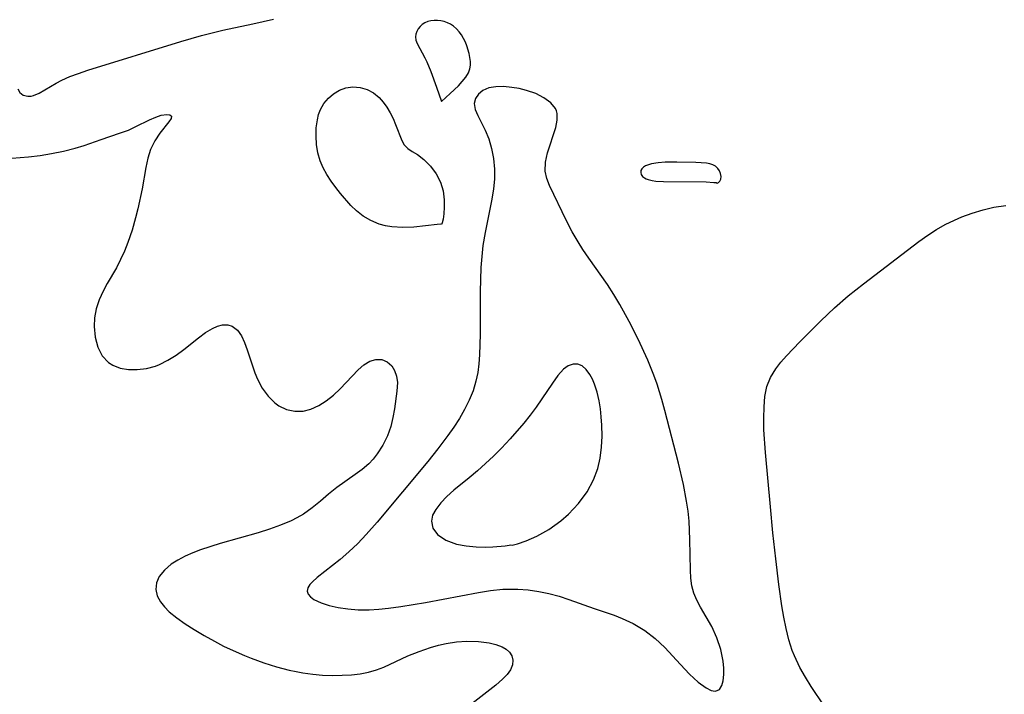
# Model space of a CAD drawing. Header units: metres. Extents: x 1073367 to 1082519, y 1569854 to 1574957.
# Tile 94 of 256: x 1075317 to 1075460, y 1572528 to 1572626. Entities that reach past the tile are written whole.
import ezdxf

# ---------------------------------------------------------------- set-up
doc = ezdxf.new("R2010")
doc.units = ezdxf.units.M
doc.layers.add('CGG_CurvaNivelLidar_v1', color=253, linetype='Continuous', lineweight=30)

msp = doc.modelspace()

# ---------------------------------------------------------------- linework, layer by layer
at = {"layer": 'CGG_CurvaNivelLidar_v1'}
for p, q in [((1075351.1065, 1572625.6721, 68), (1075354.1176, 1572626.3605, 68)), ((1075376.0725, 1572625.8239, 68), (1075375.701, 1572625.5781, 68)), ((1075376.4894, 1572625.9988, 68), (1075376.0725, 1572625.8239, 68)), ((1075376.9421, 1572626.1099, 68), (1075376.4894, 1572625.9988, 68)), ((1075377.4179, 1572626.1638, 68), (1075376.9421, 1572626.1099, 68)), ((1075377.9064, 1572626.1632, 68), (1075377.4179, 1572626.1638, 68)), ((1075378.3979, 1572626.1064, 68), (1075377.9064, 1572626.1632, 68)), ((1075378.8852, 1572625.9901, 68), (1075378.3979, 1572626.1064, 68)), ((1075379.3597, 1572625.8186, 68), (1075378.8852, 1572625.9901, 68)), ((1075379.8139, 1572625.5947, 68), (1075379.3597, 1572625.8186, 68)), ((1075343.6987, 1572623.9795, 68), (1075346.7682, 1572624.7501, 68)), ((1075346.7682, 1572624.7501, 68), (1075351.1065, 1572625.6721, 68)), ((1075374.9055, 1572624.5572, 68), (1075374.7699, 1572624.1638, 68)), ((1075375.1126, 1572624.9311, 68), (1075374.9055, 1572624.5572, 68)), ((1075375.3801, 1572625.2755, 68), (1075375.1126, 1572624.9311, 68)), ((1075375.701, 1572625.5781, 68), (1075375.3801, 1572625.2755, 68)), ((1075380.2391, 1572625.3174, 68), (1075379.8139, 1572625.5947, 68)), ((1075380.6692, 1572624.945, 68), (1075380.2391, 1572625.3174, 68)), ((1075381.0562, 1572624.5174, 68), (1075380.6692, 1572624.945, 68)), ((1075381.4024, 1572624.0468, 68), (1075381.0562, 1572624.5174, 68)), ((1075327.1729, 1572618.9189, 68), (1075340.6612, 1572623.0867, 68)), ((1075340.6612, 1572623.0867, 68), (1075343.6987, 1572623.9795, 68)), ((1075374.7699, 1572624.1638, 68), (1075374.7227, 1572623.759, 68)), ((1075374.7227, 1572623.759, 68), (1075374.796, 1572623.275, 68)), ((1075374.796, 1572623.275, 68), (1075374.978, 1572622.7843, 68)), ((1075381.7065, 1572623.5416, 68), (1075381.4024, 1572624.0468, 68)), ((1075381.964, 1572623.013, 68), (1075381.7065, 1572623.5416, 68)), ((1075382.1828, 1572622.4646, 68), (1075381.964, 1572623.013, 68)), ((1075374.978, 1572622.7843, 68), (1075376.0965, 1572620.7194, 68)), ((1075382.5161, 1572621.3379, 68), (1075382.1828, 1572622.4646, 68)), ((1075376.0965, 1572620.7194, 68), (1075376.3641, 1572620.1527, 68)), ((1075376.3641, 1572620.1527, 68), (1075376.945, 1572618.7589, 68)), ((1075382.6274, 1572620.7717, 68), (1075382.5161, 1572621.3379, 68)), ((1075382.6928, 1572620.2112, 68), (1075382.6274, 1572620.7717, 68)), ((1075382.699, 1572619.6625, 68), (1075382.6928, 1572620.2112, 68)), ((1075325.8324, 1572618.4704, 68), (1075327.1729, 1572618.9189, 68)), ((1075376.945, 1572618.7589, 68), (1075377.7908, 1572616.4924, 68)), ((1075382.3984, 1572618.549, 68), (1075382.626, 1572619.1327, 68)), ((1075382.626, 1572619.1327, 68), (1075382.699, 1572619.6625, 68)), ((1075322.6096, 1572617.0678, 68), (1075323.4127, 1572617.5052, 68)), ((1075323.4127, 1572617.5052, 68), (1075324.5775, 1572618.0087, 68)), ((1075324.5775, 1572618.0087, 68), (1075325.8324, 1572618.4704, 68)), ((1075380.9435, 1572616.6687, 68), (1075381.512, 1572617.2941, 68)), ((1075381.512, 1572617.2941, 68), (1075382.012, 1572617.9284, 68)), ((1075382.012, 1572617.9284, 68), (1075382.3984, 1572618.549, 68)), ((1075317.0375, 1572616.2282, 68), (1075317.3039, 1572615.7045, 68)), ((1075317.3039, 1572615.7045, 68), (1075317.8041, 1572615.3008, 68)), ((1075320.1221, 1572615.5962, 68), (1075320.9705, 1572616.0624, 68)), ((1075320.9705, 1572616.0624, 68), (1075322.6096, 1572617.0678, 68)), ((1075362.8468, 1572615.5157, 67.5), (1075363.6917, 1572616.0317, 67.5)), ((1075363.6917, 1572616.0317, 67.5), (1075364.6014, 1572616.3779, 67.5)), ((1075364.6014, 1572616.3779, 67.5), (1075365.6344, 1572616.5263, 67.5)), ((1075365.6344, 1572616.5263, 67.5), (1075366.6794, 1572616.4476, 67.5)), ((1075366.6794, 1572616.4476, 67.5), (1075367.6915, 1572616.146, 67.5)), ((1075367.6915, 1572616.146, 67.5), (1075368.6067, 1572615.6371, 67.5)), ((1075377.7908, 1572616.4924, 68), (1075378.5, 1572614.4064, 68)), ((1075379.7753, 1572615.5366, 68), (1075380.9435, 1572616.6687, 68)), ((1075384.5148, 1572615.9866, 68), (1075383.8637, 1572615.4561, 68)), ((1075385.3451, 1572616.3593, 68), (1075384.5148, 1572615.9866, 68)), ((1075386.3629, 1572616.5429, 68), (1075385.3451, 1572616.3593, 68)), ((1075387.4941, 1572616.554, 68), (1075386.3629, 1572616.5429, 68)), ((1075388.6943, 1572616.4381, 68), (1075387.4941, 1572616.554, 68)), ((1075389.7657, 1572616.2574, 68), (1075388.6943, 1572616.4381, 68)), ((1075390.8273, 1572615.9994, 68), (1075389.7657, 1572616.2574, 68)), ((1075392.1616, 1572615.5292, 68), (1075390.8273, 1572615.9994, 68)), ((1075317.8041, 1572615.3008, 68), (1075318.4608, 1572615.1455, 68)), ((1075318.4608, 1572615.1455, 68), (1075318.9864, 1572615.1865, 68)), ((1075318.9864, 1572615.1865, 68), (1075319.3166, 1572615.2684, 68)), ((1075319.3166, 1572615.2684, 68), (1075320.1221, 1572615.5962, 68)), ((1075361.4376, 1572614.0879, 67.5), (1075362.0867, 1572614.8608, 67.5)), ((1075362.0867, 1572614.8608, 67.5), (1075362.8468, 1572615.5157, 67.5)), ((1075368.6067, 1572615.6371, 67.5), (1075369.4332, 1572614.9494, 67.5)), ((1075369.4332, 1572614.9494, 67.5), (1075370.0238, 1572614.2915, 67.5)), ((1075370.0238, 1572614.2915, 67.5), (1075370.5493, 1572613.5637, 67.5)), ((1075378.5, 1572614.4064, 68), (1075379.7753, 1572615.5366, 68)), ((1075383.4274, 1572614.8129, 68), (1075383.2516, 1572614.0953, 68)), ((1075383.8637, 1572615.4561, 68), (1075383.4274, 1572614.8129, 68)), ((1075393.3581, 1572614.9259, 68), (1075392.1616, 1572615.5292, 68)), ((1075394.3416, 1572614.2017, 68), (1075393.3581, 1572614.9259, 68)), ((1075360.6706, 1572612.4873, 67.5), (1075360.9337, 1572613.2083, 67.5)), ((1075360.9337, 1572613.2083, 67.5), (1075361.4376, 1572614.0879, 67.5)), ((1075370.5493, 1572613.5637, 67.5), (1075371.035, 1572612.7473, 67.5)), ((1075383.2516, 1572614.0953, 68), (1075383.3897, 1572613.2513, 68)), ((1075383.3897, 1572613.2513, 68), (1075383.78, 1572612.3421, 68)), ((1075395.0225, 1572613.3574, 68), (1075394.3416, 1572614.2017, 68)), ((1075395.1623, 1572613.0521, 68), (1075395.0225, 1572613.3574, 68)), ((1075395.2689, 1572612.6597, 68), (1075395.1623, 1572613.0521, 68)), ((1075334.1692, 1572610.7412, 67.5), (1075336.1557, 1572611.7424, 67.5)), ((1075336.1557, 1572611.7424, 67.5), (1075337.0467, 1572612.141, 67.5)), ((1075337.0467, 1572612.141, 67.5), (1075337.8079, 1572612.3914, 67.5)), ((1075338.9395, 1572611.4278, 67.5), (1075337.6255, 1572609.7835, 67.5)), ((1075337.8079, 1572612.3914, 67.5), (1075338.6429, 1572612.52, 67.5)), ((1075338.6429, 1572612.52, 67.5), (1075339.0793, 1572612.4667, 67.5)), ((1075339.2541, 1572611.9255, 67.5), (1075338.9395, 1572611.4278, 67.5)), ((1075339.0793, 1572612.4667, 67.5), (1075339.3032, 1572612.2868, 67.5)), ((1075339.3032, 1572612.2868, 67.5), (1075339.2541, 1572611.9255, 67.5)), ((1075360.3333, 1572610.5708, 67.5), (1075360.4882, 1572611.7206, 67.5)), ((1075360.4882, 1572611.7206, 67.5), (1075360.6706, 1572612.4873, 67.5)), ((1075371.035, 1572612.7473, 67.5), (1075371.4597, 1572611.9031, 67.5)), ((1075371.4597, 1572611.9031, 67.5), (1075371.8301, 1572611.0551, 67.5)), ((1075383.78, 1572612.3421, 68), (1075384.8547, 1572610.2343, 68)), ((1075395.0689, 1572610.6119, 68), (1075395.2852, 1572611.6811, 68)), ((1075395.2852, 1572611.6811, 68), (1075395.2689, 1572612.6597, 68)), ((1075331.7992, 1572609.7751, 67.5), (1075333.0739, 1572610.2473, 67.5)), ((1075333.0739, 1572610.2473, 67.5), (1075334.1692, 1572610.7412, 67.5)), ((1075360.2888, 1572609.3776, 67.5), (1075360.3333, 1572610.5708, 67.5)), ((1075371.8301, 1572611.0551, 67.5), (1075372.7261, 1572608.7288, 67.5)), ((1075384.8547, 1572610.2343, 68), (1075385.3469, 1572608.9621, 68)), ((1075393.8693, 1572606.9578, 68), (1075395.0689, 1572610.6119, 68)), ((1075326.6301, 1572608.007, 67.5), (1075329.1046, 1572608.893, 67.5)), ((1075329.1046, 1572608.893, 67.5), (1075331.7992, 1572609.7751, 67.5)), ((1075336.9044, 1572608.6985, 67.5), (1075336.2903, 1572607.4455, 67.5)), ((1075337.6255, 1572609.7835, 67.5), (1075336.9044, 1572608.6985, 67.5)), ((1075360.3551, 1572608.1667, 67.5), (1075360.2888, 1572609.3776, 67.5)), ((1075372.7261, 1572608.7288, 67.5), (1075373.091, 1572608.1123, 67.5)), ((1075385.3469, 1572608.9621, 68), (1075385.743, 1572607.5743, 68)), ((1075321.9171, 1572606.8497, 67.5), (1075323.6616, 1572607.1827, 67.5)), ((1075323.6616, 1572607.1827, 67.5), (1075325.3538, 1572607.5994, 67.5)), ((1075325.3538, 1572607.5994, 67.5), (1075326.6301, 1572608.007, 67.5)), ((1075336.2903, 1572607.4455, 67.5), (1075335.8962, 1572606.1808, 67.5)), ((1075360.5433, 1572606.9615, 67.5), (1075360.3551, 1572608.1667, 67.5)), ((1075373.091, 1572608.1123, 67.5), (1075373.6188, 1572607.5764, 67.5)), ((1075373.6188, 1572607.5764, 67.5), (1075374.2641, 1572607.1247, 67.5)), ((1075385.743, 1572607.5743, 68), (1075386.0277, 1572606.1049, 68)), ((1075316.1783, 1572606.1722, 67.5), (1075318.5595, 1572606.3592, 67.5)), ((1075318.5595, 1572606.3592, 67.5), (1075320.2488, 1572606.5784, 67.5)), ((1075320.2488, 1572606.5784, 67.5), (1075321.9171, 1572606.8497, 67.5)), ((1075335.8962, 1572606.1808, 67.5), (1075335.6048, 1572604.806, 67.5)), ((1075360.8757, 1572605.7857, 67.5), (1075360.5433, 1572606.9615, 67.5)), ((1075361.3137, 1572604.7714, 67.5), (1075360.8757, 1572605.7857, 67.5)), ((1075374.2641, 1572607.1247, 67.5), (1075374.9907, 1572606.6809, 67.5)), ((1075374.9907, 1572606.6809, 67.5), (1075375.933, 1572605.9671, 67.5)), ((1075375.933, 1572605.9671, 67.5), (1075376.882, 1572605.0233, 67.5)), ((1075386.0277, 1572606.1049, 68), (1075386.1799, 1572604.5817, 68)), ((1075393.579, 1572605.6062, 68), (1075393.8693, 1572606.9578, 68)), ((1075335.6048, 1572604.806, 67.5), (1075335.05, 1572601.733, 67.5)), ((1075361.8598, 1572603.7906, 67.5), (1075361.3137, 1572604.7714, 67.5)), ((1075376.882, 1572605.0233, 67.5), (1075377.7316, 1572603.8822, 67.5)), ((1075386.1799, 1572604.5817, 68), (1075386.1971, 1572603.7903, 68)), ((1075393.5454, 1572604.2703, 68), (1075393.579, 1572605.6062, 68)), ((1075407.4162, 1572604.3714, 68), (1075407.3976, 1572604.079, 68)), ((1075407.541, 1572604.642, 68), (1075407.4162, 1572604.3714, 68)), ((1075407.7808, 1572604.8746, 68), (1075407.541, 1572604.642, 68)), ((1075408.1118, 1572605.0644, 68), (1075407.7808, 1572604.8746, 68)), ((1075408.5102, 1572605.2169, 68), (1075408.1118, 1572605.0644, 68)), ((1075408.9457, 1572605.333, 68), (1075408.5102, 1572605.2169, 68)), ((1075409.9091, 1572605.4905, 68), (1075408.9457, 1572605.333, 68)), ((1075410.9634, 1572605.5713, 68), (1075409.9091, 1572605.4905, 68)), ((1075412.6308, 1572605.5975, 68), (1075410.9634, 1572605.5713, 68)), ((1075415.4111, 1572605.5372, 68), (1075412.6308, 1572605.5975, 68)), ((1075416.9491, 1572605.4425, 68), (1075415.4111, 1572605.5372, 68)), ((1075417.4049, 1572605.3636, 68), (1075416.9491, 1572605.4425, 68)), ((1075417.8408, 1572605.2188, 68), (1075417.4049, 1572605.3636, 68)), ((1075418.2327, 1572605.0001, 68), (1075417.8408, 1572605.2188, 68)), ((1075418.5711, 1572604.6933, 68), (1075418.2327, 1572605.0001, 68)), ((1075418.8261, 1572604.3298, 68), (1075418.5711, 1572604.6933, 68)), ((1075418.9885, 1572603.94, 68), (1075418.8261, 1572604.3298, 68)), ((1075362.4752, 1572602.8495, 67.5), (1075361.8598, 1572603.7906, 67.5)), ((1075363.1475, 1572601.9305, 67.5), (1075362.4752, 1572602.8495, 67.5)), ((1075377.7316, 1572603.8822, 67.5), (1075378.3484, 1572602.6717, 67.5)), ((1075386.1756, 1572603.1411, 68), (1075386.0308, 1572601.6995, 68)), ((1075386.1971, 1572603.7903, 68), (1075386.1756, 1572603.1411, 68)), ((1075393.7607, 1572603.2412, 68), (1075393.5454, 1572604.2703, 68)), ((1075394.1472, 1572602.2136, 68), (1075393.7607, 1572603.2412, 68)), ((1075407.3976, 1572604.079, 68), (1075407.4824, 1572603.7904, 68)), ((1075407.4824, 1572603.7904, 68), (1075407.673, 1572603.5265, 68)), ((1075407.673, 1572603.5265, 68), (1075407.9541, 1572603.3072, 68)), ((1075407.9541, 1572603.3072, 68), (1075408.1941, 1572603.1875, 68)), ((1075408.1941, 1572603.1875, 68), (1075408.4643, 1572603.0892, 68)), ((1075408.4643, 1572603.0892, 68), (1075409.0818, 1572602.9357, 68)), ((1075409.0818, 1572602.9357, 68), (1075409.6031, 1572602.8566, 68)), ((1075409.6031, 1572602.8566, 68), (1075410.7196, 1572602.7714, 68)), ((1075418.8558, 1572602.8413, 68), (1075419.0007, 1572603.1417, 68)), ((1075419.0527, 1572603.5196, 68), (1075418.9885, 1572603.94, 68)), ((1075419.0007, 1572603.1417, 68), (1075419.0527, 1572603.5196, 68)), ((1075335.05, 1572601.733, 67.5), (1075334.4315, 1572598.8024, 67.5)), ((1075363.8616, 1572601.0332, 67.5), (1075363.1475, 1572601.9305, 67.5)), ((1075378.3484, 1572602.6717, 67.5), (1075378.7235, 1572601.4279, 67.5)), ((1075378.7235, 1572601.4279, 67.5), (1075378.8893, 1572600.1452, 67.5)), ((1075386.0308, 1572601.6995, 68), (1075385.7884, 1572600.2396, 68)), ((1075396.6442, 1572597.0648, 68), (1075394.1472, 1572602.2136, 68)), ((1075410.7196, 1572602.7714, 68), (1075416.9049, 1572602.7137, 68)), ((1075416.9049, 1572602.7137, 68), (1075418.0202, 1572602.6563, 68)), ((1075418.0202, 1572602.6563, 68), (1075418.3565, 1572602.6161, 68)), ((1075418.3565, 1572602.6161, 68), (1075418.5, 1572602.5643, 68)), ((1075418.5, 1572602.5643, 68), (1075418.5774, 1572602.5747, 68)), ((1075418.5774, 1572602.5747, 68), (1075418.6775, 1572602.6399, 68)), ((1075418.6775, 1572602.6399, 68), (1075418.8558, 1572602.8413, 68)), ((1075365.3647, 1572599.3222, 67.5), (1075363.8616, 1572601.0332, 67.5)), ((1075378.8893, 1572600.1452, 67.5), (1075378.9024, 1572599.0473, 67.5)), ((1075385.7884, 1572600.2396, 68), (1075384.8107, 1572595.3894, 68)), ((1075334.4315, 1572598.8024, 67.5), (1075334.1176, 1572597.5274, 67.5)), ((1075366.1663, 1572598.5232, 67.5), (1075365.3647, 1572599.3222, 67.5)), ((1075378.9024, 1572599.0473, 67.5), (1075378.8318, 1572598.0758, 67.5)), ((1075455.502, 1572598.2129, 67.5), (1075457.0622, 1572598.6817, 67.5)), ((1075457.0622, 1572598.6817, 67.5), (1075458.6516, 1572599.0495, 67.5)), ((1075458.6516, 1572599.0495, 67.5), (1075460.3621, 1572599.3263, 67.5)), ((1075334.1176, 1572597.5274, 67.5), (1075333.6036, 1572595.7256, 67.5)), ((1075367.124, 1572597.773, 67.5), (1075366.1663, 1572598.5232, 67.5)), ((1075368.2345, 1572597.1174, 67.5), (1075367.124, 1572597.773, 67.5)), ((1075378.7172, 1572597.2961, 67.5), (1075378.5963, 1572596.7731, 67.5)), ((1075378.8318, 1572598.0758, 67.5), (1075378.7172, 1572597.2961, 67.5)), ((1075451.5881, 1572596.539, 67.5), (1075452.9259, 1572597.1949, 67.5)), ((1075452.9259, 1572597.1949, 67.5), (1075453.9757, 1572597.6483, 67.5)), ((1075453.9757, 1572597.6483, 67.5), (1075455.502, 1572598.2129, 67.5)), ((1075333.6036, 1572595.7256, 67.5), (1075333.0008, 1572593.9568, 67.5)), ((1075369.4734, 1572596.6057, 67.5), (1075368.2345, 1572597.1174, 67.5)), ((1075370.3587, 1572596.3641, 67.5), (1075369.4734, 1572596.6057, 67.5)), ((1075371.2726, 1572596.2051, 67.5), (1075370.3587, 1572596.3641, 67.5)), ((1075372.8967, 1572596.1058, 67.5), (1075371.2726, 1572596.2051, 67.5)), ((1075374.4681, 1572596.167, 67.5), (1075372.8967, 1572596.1058, 67.5)), ((1075377.8581, 1572596.5472, 67.5), (1075374.4681, 1572596.167, 67.5)), ((1075378.3432, 1572596.5904, 67.5), (1075377.8581, 1572596.5472, 67.5)), ((1075378.5, 1572596.5701, 67.5), (1075378.3432, 1572596.5904, 67.5)), ((1075378.5963, 1572596.7731, 67.5), (1075378.5, 1572596.5701, 67.5)), ((1075397.4481, 1572595.5001, 68), (1075396.6442, 1572597.0648, 68)), ((1075449.0372, 1572595.0122, 67.5), (1075450.2897, 1572595.812, 67.5)), ((1075450.2897, 1572595.812, 67.5), (1075451.5881, 1572596.539, 67.5)), ((1075384.8107, 1572595.3894, 68), (1075384.5123, 1572593.4856, 68)), ((1075398.3056, 1572594.0113, 68), (1075397.4481, 1572595.5001, 68)), ((1075447.7352, 1572594.071, 67.5), (1075449.0372, 1572595.0122, 67.5)), ((1075333.0008, 1572593.9568, 67.5), (1075332.4939, 1572592.6869, 67.5)), ((1075384.5123, 1572593.4856, 68), (1075384.3346, 1572591.8924, 68)), ((1075398.991, 1572592.9387, 68), (1075398.3056, 1572594.0113, 68)), ((1075399.8604, 1572591.6727, 68), (1075398.991, 1572592.9387, 68)), ((1075439.7162, 1572587.9613, 67.5), (1075447.7352, 1572594.071, 67.5)), ((1075331.9356, 1572591.4559, 67.5), (1075331.3279, 1572590.2728, 67.5)), ((1075332.4939, 1572592.6869, 67.5), (1075331.9356, 1572591.4559, 67.5)), ((1075384.3346, 1572591.8924, 68), (1075384.2128, 1572590.286, 68)), ((1075402.5579, 1572587.8423, 68), (1075399.8604, 1572591.6727, 68)), ((1075331.3279, 1572590.2728, 67.5), (1075330.0082, 1572588.0014, 67.5)), ((1075384.2128, 1572590.286, 68), (1075384.0872, 1572586.7903, 68)), ((1075330.0082, 1572588.0014, 67.5), (1075329.3953, 1572586.8766, 67.5)), ((1075403.4779, 1572586.41, 68), (1075402.5579, 1572587.8423, 68)), ((1075437.4836, 1572586.1953, 67.5), (1075439.7162, 1572587.9613, 67.5)), ((1075329.3953, 1572586.8766, 67.5), (1075328.8275, 1572585.6003, 67.5)), ((1075384.0872, 1572586.7903, 68), (1075384.0895, 1572580.632, 68)), ((1075404.3564, 1572584.9446, 68), (1075403.4779, 1572586.41, 68)), ((1075435.5135, 1572584.4697, 67.5), (1075437.4836, 1572586.1953, 67.5)), ((1075328.4099, 1572584.2947, 67.5), (1075328.1721, 1572582.9811, 67.5)), ((1075328.8275, 1572585.6003, 67.5), (1075328.4099, 1572584.2947, 67.5)), ((1075405.7373, 1572582.4485, 68), (1075404.3564, 1572584.9446, 68)), ((1075433.5096, 1572582.5556, 67.5), (1075435.5135, 1572584.4697, 67.5)), ((1075328.1721, 1572582.9811, 67.5), (1075328.1145, 1572581.7316, 67.5)), ((1075328.1145, 1572581.7316, 67.5), (1075328.2672, 1572580.1818, 67.5)), ((1075344.269, 1572580.8547, 67.5), (1075345.2689, 1572581.4682, 67.5)), ((1075345.2689, 1572581.4682, 67.5), (1075345.9978, 1572581.789, 67.5)), ((1075345.9978, 1572581.789, 67.5), (1075346.7071, 1572581.9699, 67.5)), ((1075346.7071, 1572581.9699, 67.5), (1075347.496, 1572581.9759, 67.5)), ((1075347.496, 1572581.9759, 67.5), (1075348.1249, 1572581.7877, 67.5)), ((1075348.1249, 1572581.7877, 67.5), (1075348.882, 1572581.2283, 67.5)), ((1075407.009, 1572579.922, 68), (1075405.7373, 1572582.4485, 68)), ((1075430.4607, 1572579.5092, 67.5), (1075433.5096, 1572582.5556, 67.5)), ((1075328.2672, 1572580.1818, 67.5), (1075328.6585, 1572578.7473, 67.5)), ((1075341.1065, 1572578.4106, 67.5), (1075343.2461, 1572580.0962, 67.5)), ((1075343.2461, 1572580.0962, 67.5), (1075344.269, 1572580.8547, 67.5)), ((1075348.882, 1572581.2283, 67.5), (1075349.4637, 1572580.3713, 67.5)), ((1075349.4637, 1572580.3713, 67.5), (1075349.9021, 1572579.4251, 67.5)), ((1075384.0895, 1572580.632, 68), (1075384.0252, 1572577.6419, 68)), ((1075328.6585, 1572578.7473, 67.5), (1075329.2892, 1572577.4983, 67.5)), ((1075349.9021, 1572579.4251, 67.5), (1075350.3087, 1572578.3504, 67.5)), ((1075408.408, 1572576.857, 68), (1075407.009, 1572579.922, 68)), ((1075428.5313, 1572577.4898, 67.5), (1075430.4607, 1572579.5092, 67.5)), ((1075329.2892, 1572577.4983, 67.5), (1075330.1812, 1572576.5216, 67.5)), ((1075338.8114, 1572576.8494, 67.5), (1075339.9804, 1572577.5918, 67.5)), ((1075339.9804, 1572577.5918, 67.5), (1075341.1065, 1572578.4106, 67.5)), ((1075350.3087, 1572578.3504, 67.5), (1075351.435, 1572575.0318, 67.5)), ((1075384.0252, 1572577.6419, 68), (1075383.9261, 1572576.3478, 68)), ((1075427.7141, 1572576.5578, 67.5), (1075428.5313, 1572577.4898, 67.5)), ((1075330.1812, 1572576.5216, 67.5), (1075330.7946, 1572576.1317, 67.5)), ((1075330.7946, 1572576.1317, 67.5), (1075331.8762, 1572575.7204, 67.5)), ((1075331.8762, 1572575.7204, 67.5), (1075333.0817, 1572575.5104, 67.5)), ((1075335.683, 1572575.6487, 67.5), (1075336.999, 1572576.0024, 67.5)), ((1075336.999, 1572576.0024, 67.5), (1075337.597, 1572576.2353, 67.5)), ((1075337.597, 1572576.2353, 67.5), (1075338.8114, 1572576.8494, 67.5)), ((1075366.3997, 1572575.4662, 67.5), (1075367.2464, 1572576.1836, 67.5)), ((1075367.2464, 1572576.1836, 67.5), (1075368.1113, 1572576.7084, 67.5)), ((1075368.1113, 1572576.7084, 67.5), (1075368.9741, 1572576.9813, 67.5)), ((1075368.9741, 1572576.9813, 67.5), (1075369.834, 1572576.9478, 67.5)), ((1075369.834, 1572576.9478, 67.5), (1075370.6187, 1572576.6246, 67.5)), ((1075370.6187, 1572576.6246, 67.5), (1075371.2728, 1572576.0507, 67.5)), ((1075371.2728, 1572576.0507, 67.5), (1075371.7012, 1572575.3607, 67.5)), ((1075383.9261, 1572576.3478, 68), (1075383.7572, 1572575.0729, 68)), ((1075396.8835, 1572576.0264, 68.5), (1075396.211, 1572575.5518, 68.5)), ((1075397.5742, 1572576.2838, 68.5), (1075396.8835, 1572576.0264, 68.5)), ((1075398.2513, 1572576.2918, 68.5), (1075397.5742, 1572576.2838, 68.5)), ((1075398.8967, 1572576.0184, 68.5), (1075398.2513, 1572576.2918, 68.5)), ((1075399.4901, 1572575.5003, 68.5), (1075398.8967, 1572576.0184, 68.5)), ((1075409.2945, 1572574.6896, 68), (1075408.408, 1572576.857, 68)), ((1075426.98, 1572575.6035, 67.5), (1075427.7141, 1572576.5578, 67.5)), ((1075333.0817, 1572575.5104, 67.5), (1075334.3645, 1572575.4874, 67.5)), ((1075334.3645, 1572575.4874, 67.5), (1075335.683, 1572575.6487, 67.5)), ((1075351.435, 1572575.0318, 67.5), (1075351.8166, 1572574.0868, 67.5)), ((1075363.8073, 1572572.7163, 67.5), (1075366.3997, 1572575.4662, 67.5)), ((1075371.7012, 1572575.3607, 67.5), (1075371.9793, 1572574.5416, 67.5)), ((1075371.9793, 1572574.5416, 67.5), (1075372.1018, 1572573.6345, 67.5)), ((1075383.7572, 1572575.0729, 68), (1075383.4991, 1572573.8219, 68)), ((1075395.3948, 1572574.6603, 68.5), (1075394.6003, 1572573.5471, 68.5)), ((1075396.211, 1572575.5518, 68.5), (1075395.3948, 1572574.6603, 68.5)), ((1075400.0247, 1572574.7844, 68.5), (1075399.4901, 1572575.5003, 68.5)), ((1075400.3881, 1572574.127, 68.5), (1075400.0247, 1572574.7844, 68.5)), ((1075409.7636, 1572573.3793, 68), (1075409.2945, 1572574.6896, 68)), ((1075425.695, 1572573.0192, 67.5), (1075426.2263, 1572574.3489, 67.5)), ((1075426.2263, 1572574.3489, 67.5), (1075426.98, 1572575.6035, 67.5)), ((1075351.8166, 1572574.0868, 67.5), (1075352.4998, 1572572.7829, 67.5)), ((1075372.1018, 1572573.6345, 67.5), (1075372.0389, 1572572.3613, 67.5)), ((1075383.4991, 1572573.8219, 68), (1075383.0703, 1572572.4109, 68)), ((1075394.6003, 1572573.5471, 68.5), (1075393.0698, 1572571.2398, 68.5)), ((1075400.7069, 1572573.3899, 68.5), (1075400.3881, 1572574.127, 68.5)), ((1075401.0804, 1572572.2199, 68.5), (1075400.7069, 1572573.3899, 68.5)), ((1075410.4607, 1572571.1528, 68), (1075409.7636, 1572573.3793, 68)), ((1075425.4046, 1572571.5827, 67.5), (1075425.695, 1572573.0192, 67.5)), ((1075352.4998, 1572572.7829, 67.5), (1075353.3288, 1572571.6182, 67.5)), ((1075353.3288, 1572571.6182, 67.5), (1075354.2949, 1572570.653, 67.5)), ((1075361.7714, 1572570.9732, 67.5), (1075362.8192, 1572571.8012, 67.5)), ((1075362.8192, 1572571.8012, 67.5), (1075363.8073, 1572572.7163, 67.5)), ((1075372.0389, 1572572.3613, 67.5), (1075371.6565, 1572569.7831, 67.5)), ((1075383.0703, 1572572.4109, 68), (1075382.5156, 1572571.0367, 68)), ((1075401.3672, 1572570.9457, 68.5), (1075401.0804, 1572572.2199, 68.5)), ((1075425.2847, 1572570.0701, 67.5), (1075425.4046, 1572571.5827, 67.5)), ((1075354.2949, 1572570.653, 67.5), (1075354.912, 1572570.2179, 67.5)), ((1075354.912, 1572570.2179, 67.5), (1075356.0122, 1572569.7116, 67.5)), ((1075359.5575, 1572569.7736, 67.5), (1075360.6827, 1572570.2866, 67.5)), ((1075360.6827, 1572570.2866, 67.5), (1075361.7714, 1572570.9732, 67.5)), ((1075382.5156, 1572571.0367, 68), (1075381.8527, 1572569.6981, 68)), ((1075392.2225, 1572570.0279, 68.5), (1075391.3475, 1572568.8744, 68.5)), ((1075393.0698, 1572571.2398, 68.5), (1075392.2225, 1572570.0279, 68.5)), ((1075401.5497, 1572569.8133, 68.5), (1075401.3672, 1572570.9457, 68.5)), ((1075410.9031, 1572569.5392, 68), (1075410.4607, 1572571.1528, 68)), ((1075425.2475, 1572568.4354, 67.5), (1075425.2847, 1572570.0701, 67.5)), ((1075356.0122, 1572569.7116, 67.5), (1075357.1937, 1572569.4581, 67.5)), ((1075357.1937, 1572569.4581, 67.5), (1075358.4125, 1572569.4816, 67.5)), ((1075358.4125, 1572569.4816, 67.5), (1075359.5575, 1572569.7736, 67.5)), ((1075371.6565, 1572569.7831, 67.5), (1075371.4352, 1572568.5287, 67.5)), ((1075381.8527, 1572569.6981, 68), (1075381.107, 1572568.4115, 68)), ((1075391.3475, 1572568.8744, 68.5), (1075390.4186, 1572567.7298, 68.5)), ((1075401.6815, 1572568.6414, 68.5), (1075401.5497, 1572569.8133, 68.5)), ((1075401.7624, 1572567.4417, 68.5), (1075401.6815, 1572568.6414, 68.5)), ((1075412.8999, 1572561.8964, 68), (1075410.9031, 1572569.5392, 68)), ((1075371.1328, 1572567.2597, 67.5), (1075370.6535, 1572565.8681, 67.5)), ((1075371.4352, 1572568.5287, 67.5), (1075371.1328, 1572567.2597, 67.5)), ((1075380.2895, 1572567.1523, 68), (1075379.4175, 1572565.9137, 68)), ((1075381.107, 1572568.4115, 68), (1075380.2895, 1572567.1523, 68)), ((1075390.4186, 1572567.7298, 68.5), (1075388.4539, 1572565.4714, 68.5)), ((1075401.7859, 1572565.8372, 68.5), (1075401.7624, 1572567.4417, 68.5)), ((1075425.2825, 1572566.7415, 67.5), (1075425.2475, 1572568.4354, 67.5)), ((1075370.6535, 1572565.8681, 67.5), (1075370.0083, 1572564.5312, 67.5)), ((1075379.4175, 1572565.9137, 68), (1075377.9537, 1572563.9732, 68)), ((1075401.7024, 1572564.2225, 68.5), (1075401.7859, 1572565.8372, 68.5)), ((1075425.5156, 1572563.4736, 67.5), (1075425.2825, 1572566.7415, 67.5)), ((1075370.0083, 1572564.5312, 67.5), (1075369.1651, 1572563.248, 67.5)), ((1075388.4539, 1572565.4714, 68.5), (1075387.1842, 1572564.0965, 68.5)), ((1075369.1651, 1572563.248, 67.5), (1075368.5739, 1572562.5218, 67.5)), ((1075377.9537, 1572563.9732, 68), (1075376.5084, 1572562.1557, 68)), ((1075386.0544, 1572562.952, 68.5), (1075384.8959, 1572561.8482, 68.5)), ((1075387.1842, 1572564.0965, 68.5), (1075386.0544, 1572562.952, 68.5)), ((1075401.501, 1572562.6657, 68.5), (1075401.7024, 1572564.2225, 68.5)), ((1075426.2073, 1572555.5819, 67.5), (1075425.5156, 1572563.4736, 67.5)), ((1075367.9307, 1572561.8446, 67.5), (1075366.9876, 1572561.0107, 67.5)), ((1075368.5739, 1572562.5218, 67.5), (1075367.9307, 1572561.8446, 67.5)), ((1075376.5084, 1572562.1557, 68), (1075369.1614, 1572553.3613, 68)), ((1075384.8959, 1572561.8482, 68.5), (1075383.7169, 1572560.7902, 68.5)), ((1075401.1683, 1572561.135, 68.5), (1075401.501, 1572562.6657, 68.5)), ((1075413.6075, 1572558.8083, 68), (1075412.8999, 1572561.8964, 68)), ((1075365.9904, 1572560.2541, 67.5), (1075363.2977, 1572558.3973, 67.5)), ((1075366.9876, 1572561.0107, 67.5), (1075365.9904, 1572560.2541, 67.5)), ((1075383.7169, 1572560.7902, 68.5), (1075382.5257, 1572559.7855, 68.5)), ((1075400.5606, 1572559.4762, 68.5), (1075401.1683, 1572561.135, 68.5)), ((1075382.5257, 1572559.7855, 68.5), (1075380.2803, 1572557.9849, 68.5)), ((1075399.6137, 1572557.7631, 68.5), (1075400.5606, 1572559.4762, 68.5)), ((1075414.0516, 1572556.3891, 68), (1075413.6075, 1572558.8083, 68)), ((1075362.1163, 1572557.423, 67.5), (1075360.9339, 1572556.3869, 67.5)), ((1075363.2977, 1572558.3973, 67.5), (1075362.1163, 1572557.423, 67.5)), ((1075380.2803, 1572557.9849, 68.5), (1075379.2571, 1572557.083, 68.5)), ((1075398.3835, 1572556.0858, 68.5), (1075399.6137, 1572557.7631, 68.5)), ((1075360.9339, 1572556.3869, 67.5), (1075359.7425, 1572555.4191, 67.5)), ((1075378.3793, 1572556.1579, 68.5), (1075377.6618, 1572555.1984, 68.5)), ((1075379.2571, 1572557.083, 68.5), (1075378.3793, 1572556.1579, 68.5)), ((1075396.9275, 1572554.5317, 68.5), (1075398.3835, 1572556.0858, 68.5)), ((1075414.2588, 1572554.9321, 68), (1075414.0516, 1572556.3891, 68)), ((1075358.4536, 1572554.5168, 67.5), (1075357.5072, 1572553.9633, 67.5)), ((1075359.7425, 1572555.4191, 67.5), (1075358.4536, 1572554.5168, 67.5)), ((1075377.2092, 1572554.3582, 68.5), (1075377.0226, 1572553.4932, 68.5)), ((1075377.6618, 1572555.1984, 68.5), (1075377.2092, 1572554.3582, 68.5)), ((1075395.7984, 1572553.5481, 68.5), (1075396.9275, 1572554.5317, 68.5)), ((1075414.4071, 1572553.4819, 68), (1075414.2588, 1572554.9321, 68)), ((1075426.5723, 1572551.8146, 67.5), (1075426.2073, 1572555.5819, 67.5)), ((1075355.1445, 1572552.9044, 67.5), (1075353.5364, 1572552.3422, 67.5)), ((1075356.6801, 1572553.549, 67.5), (1075355.1445, 1572552.9044, 67.5)), ((1075357.5072, 1572553.9633, 67.5), (1075356.6801, 1572553.549, 67.5)), ((1075369.1614, 1572553.3613, 68), (1075367.586, 1572551.5602, 68)), ((1075377.0226, 1572553.4932, 68.5), (1075377.2328, 1572552.4786, 68.5)), ((1075394.0613, 1572552.314, 68.5), (1075395.7984, 1572553.5481, 68.5)), ((1075414.5245, 1572550.8582, 68), (1075414.4071, 1572553.4819, 68)), ((1075351.8796, 1572551.8315, 67.5), (1075346.3775, 1572550.2396, 67.5)), ((1075353.5364, 1572552.3422, 67.5), (1075351.8796, 1572551.8315, 67.5)), ((1075367.586, 1572551.5602, 68), (1075366.3426, 1572550.2747, 68)), ((1075377.2328, 1572552.4786, 68.5), (1075377.8963, 1572551.5568, 68.5)), ((1075377.8963, 1572551.5568, 68.5), (1075379.1136, 1572550.7306, 68.5)), ((1075392.3405, 1572551.3384, 68.5), (1075394.0613, 1572552.314, 68.5)), ((1075426.9837, 1572548.0504, 67.5), (1075426.5723, 1572551.8146, 67.5)), ((1075346.3775, 1572550.2396, 67.5), (1075343.5255, 1572549.3229, 67.5)), ((1075366.3426, 1572550.2747, 68), (1075365.0681, 1572549.0673, 68)), ((1075379.1136, 1572550.7306, 68.5), (1075380.6931, 1572550.1626, 68.5)), ((1075380.6931, 1572550.1626, 68.5), (1075382.0812, 1572549.9038, 68.5)), ((1075387.7388, 1572549.9258, 68.5), (1075388.3237, 1572550.0158, 68.5)), ((1075388.3237, 1572550.0158, 68.5), (1075388.5, 1572550.0778, 68.5)), ((1075388.5, 1572550.0778, 68.5), (1075388.7672, 1572550.0385, 68.5)), ((1075388.7672, 1572550.0385, 68.5), (1075389.5187, 1572550.198, 68.5)), ((1075389.5187, 1572550.198, 68.5), (1075390.7785, 1572550.6307, 68.5)), ((1075390.7785, 1572550.6307, 68.5), (1075392.3405, 1572551.3384, 68.5)), ((1075414.6011, 1572546.4082, 68), (1075414.5245, 1572550.8582, 68)), ((1075342.4348, 1572548.9131, 67.5), (1075341.2931, 1572548.4167, 67.5)), ((1075343.5255, 1572549.3229, 67.5), (1075342.4348, 1572548.9131, 67.5)), ((1075365.0681, 1572549.0673, 68), (1075363.7814, 1572547.9552, 68)), ((1075382.0812, 1572549.9038, 68.5), (1075383.511, 1572549.7786, 68.5)), ((1075383.511, 1572549.7786, 68.5), (1075384.9014, 1572549.7512, 68.5)), ((1075384.9014, 1572549.7512, 68.5), (1075385.9241, 1572549.7779, 68.5)), ((1075385.9241, 1572549.7779, 68.5), (1075387.7388, 1572549.9258, 68.5)), ((1075339.2851, 1572547.2564, 67.5), (1075338.2949, 1572546.4079, 67.5)), ((1075340.2356, 1572547.8669, 67.5), (1075339.2851, 1572547.2564, 67.5)), ((1075341.2931, 1572548.4167, 67.5), (1075340.2356, 1572547.8669, 67.5)), ((1075363.7814, 1572547.9552, 68), (1075360.4355, 1572545.319, 68)), ((1075427.4461, 1572544.3088, 67.5), (1075426.9837, 1572548.0504, 67.5)), ((1075338.2949, 1572546.4079, 67.5), (1075337.5583, 1572545.4688, 67.5)), ((1075414.6686, 1572545.2274, 68), (1075414.6011, 1572546.4082, 68)), ((1075337.1543, 1572544.5471, 67.5), (1075337.0439, 1572543.5955, 67.5)), ((1075337.5583, 1572545.4688, 67.5), (1075337.1543, 1572544.5471, 67.5)), ((1075359.4169, 1572544.3102, 68), (1075359.1086, 1572543.8197, 68)), ((1075359.7725, 1572544.7075, 68), (1075359.4169, 1572544.3102, 68)), ((1075360.4355, 1572545.319, 68), (1075359.7725, 1572544.7075, 68)), ((1075414.8291, 1572544.1012, 68), (1075414.6686, 1572545.2274, 68)), ((1075427.8906, 1572541.223, 67.5), (1075427.4461, 1572544.3088, 67.5)), ((1075337.0439, 1572543.5955, 67.5), (1075337.2417, 1572542.6754, 67.5)), ((1075359.1086, 1572543.8197, 68), (1075359.0089, 1572543.3526, 68)), ((1075359.0089, 1572543.3526, 68), (1075359.1411, 1572542.9247, 68)), ((1075359.1411, 1572542.9247, 68), (1075359.4754, 1572542.5246, 68)), ((1075376.1732, 1572541.6978, 68), (1075383.8426, 1572543.1724, 68)), ((1075383.8426, 1572543.1724, 68), (1075385.6202, 1572543.439, 68)), ((1075385.6202, 1572543.439, 68), (1075387.3899, 1572543.6132, 68)), ((1075387.3899, 1572543.6132, 68), (1075388.3682, 1572543.6563, 68)), ((1075388.3682, 1572543.6563, 68), (1075389.563, 1572543.6483, 68)), ((1075389.563, 1572543.6483, 68), (1075391.0879, 1572543.534, 68)), ((1075391.0879, 1572543.534, 68), (1075392.5952, 1572543.3143, 68)), ((1075392.5952, 1572543.3143, 68), (1075394.0805, 1572543.0016, 68)), ((1075394.0805, 1572543.0016, 68), (1075395.5445, 1572542.6039, 68)), ((1075415.1146, 1572543.0682, 68), (1075414.8291, 1572544.1012, 68)), ((1075415.5318, 1572542.0542, 68), (1075415.1146, 1572543.0682, 68)), ((1075337.2417, 1572542.6754, 67.5), (1075337.7084, 1572541.7814, 67.5)), ((1075337.7084, 1572541.7814, 67.5), (1075338.2899, 1572541.0517, 67.5)), ((1075359.4754, 1572542.5246, 68), (1075359.9768, 1572542.1606, 68)), ((1075359.9768, 1572542.1606, 68), (1075361.0488, 1572541.6564, 68)), ((1075361.0488, 1572541.6564, 68), (1075362.1964, 1572541.2835, 68)), ((1075372.5905, 1572541.101, 68), (1075376.1732, 1572541.6978, 68)), ((1075395.5445, 1572542.6039, 68), (1075396.9789, 1572542.1381, 68)), ((1075396.9789, 1572542.1381, 68), (1075400.6279, 1572540.8311, 68)), ((1075416.0719, 1572541.01, 68), (1075415.5318, 1572542.0542, 68)), ((1075338.2899, 1572541.0517, 67.5), (1075339.0078, 1572540.3498, 67.5)), ((1075339.0078, 1572540.3498, 67.5), (1075340.0857, 1572539.4776, 67.5)), ((1075362.1964, 1572541.2835, 68), (1075363.4918, 1572540.9796, 68)), ((1075363.4918, 1572540.9796, 68), (1075364.8984, 1572540.7594, 68)), ((1075364.8984, 1572540.7594, 68), (1075366.4187, 1572540.6384, 68)), ((1075366.4187, 1572540.6384, 68), (1075367.9991, 1572540.63, 68)), ((1075367.9991, 1572540.63, 68), (1075369.3978, 1572540.7153, 68)), ((1075369.3978, 1572540.7153, 68), (1075370.8195, 1572540.8641, 68)), ((1075370.8195, 1572540.8641, 68), (1075372.5905, 1572541.101, 68)), ((1075400.6279, 1572540.8311, 68), (1075403.5431, 1572539.8425, 68)), ((1075417.6959, 1572538.2275, 68), (1075416.0719, 1572541.01, 68)), ((1075428.1711, 1572539.5557, 67.5), (1075427.8906, 1572541.223, 67.5)), ((1075340.0857, 1572539.4776, 67.5), (1075341.2955, 1572538.6289, 67.5)), ((1075341.2955, 1572538.6289, 67.5), (1075342.6001, 1572537.7951, 67.5)), ((1075403.5431, 1572539.8425, 68), (1075404.7115, 1572539.4038, 68)), ((1075404.7115, 1572539.4038, 68), (1075406.3257, 1572538.6558, 68)), ((1075406.3257, 1572538.6558, 68), (1075408.0009, 1572537.6348, 68)), ((1075428.4992, 1572537.9121, 67.5), (1075428.1711, 1572539.5557, 67.5)), ((1075342.6001, 1572537.7951, 67.5), (1075344.0432, 1572536.9308, 67.5)), ((1075408.0009, 1572537.6348, 68), (1075409.509, 1572536.4894, 68)), ((1075418.4411, 1572536.582, 68), (1075417.6959, 1572538.2275, 68)), ((1075428.897, 1572536.301, 67.5), (1075428.4992, 1572537.9121, 67.5)), ((1075344.0432, 1572536.9308, 67.5), (1075345.5437, 1572536.0889, 67.5)), ((1075345.5437, 1572536.0889, 67.5), (1075346.8845, 1572535.3883, 67.5)), ((1075378.0416, 1572535.4979, 67.5), (1075379.1817, 1572535.7477, 67.5)), ((1075379.1817, 1572535.7477, 67.5), (1075380.6885, 1572535.9727, 67.5)), ((1075380.6885, 1572535.9727, 67.5), (1075382.1731, 1572536.0761, 67.5)), ((1075382.1731, 1572536.0761, 67.5), (1075383.8428, 1572536.0409, 67.5)), ((1075383.8428, 1572536.0409, 67.5), (1075385.3921, 1572535.8491, 67.5)), ((1075385.3921, 1572535.8491, 67.5), (1075386.3981, 1572535.6136, 67.5)), ((1075409.509, 1572536.4894, 68), (1075410.921, 1572535.1887, 68)), ((1075419.0104, 1572534.8635, 68), (1075418.4411, 1572536.582, 68)), ((1075429.3918, 1572534.7333, 67.5), (1075428.897, 1572536.301, 67.5)), ((1075346.8845, 1572535.3883, 67.5), (1075348.2574, 1572534.7255, 67.5)), ((1075348.2574, 1572534.7255, 67.5), (1075349.9128, 1572534.0054, 67.5)), ((1075373.6263, 1572533.9503, 67.5), (1075375.2406, 1572534.6121, 67.5)), ((1075375.2406, 1572534.6121, 67.5), (1075376.9112, 1572535.1854, 67.5)), ((1075376.9112, 1572535.1854, 67.5), (1075378.0416, 1572535.4979, 67.5)), ((1075386.3981, 1572535.6136, 67.5), (1075387.2777, 1572535.2779, 67.5)), ((1075387.2777, 1572535.2779, 67.5), (1075387.8704, 1572534.9215, 67.5)), ((1075387.8704, 1572534.9215, 67.5), (1075388.3408, 1572534.4921, 67.5)), ((1075388.3408, 1572534.4921, 67.5), (1075388.6952, 1572533.9447, 67.5)), ((1075410.921, 1572535.1887, 68), (1075413.1833, 1572532.6825, 68)), ((1075419.363, 1572533.1804, 68), (1075419.0104, 1572534.8635, 68)), ((1075429.694, 1572533.9494, 67.5), (1075429.3918, 1572534.7333, 67.5)), ((1075349.9128, 1572534.0054, 67.5), (1075350.8941, 1572533.6162, 67.5)), ((1075350.8941, 1572533.6162, 67.5), (1075352.7142, 1572532.9604, 67.5)), ((1075352.7142, 1572532.9604, 67.5), (1075354.5539, 1572532.3839, 67.5)), ((1075370.1331, 1572532.3103, 67.5), (1075373.6263, 1572533.9503, 67.5)), ((1075388.6952, 1572533.9447, 67.5), (1075388.8555, 1572533.3379, 67.5)), ((1075388.8555, 1572533.3379, 67.5), (1075388.7937, 1572532.6485, 67.5)), ((1075419.4627, 1572532.1613, 68), (1075419.363, 1572533.1804, 68)), ((1075430.4974, 1572532.2501, 67.5), (1075429.694, 1572533.9494, 67.5)), ((1075354.5539, 1572532.3839, 67.5), (1075356.4069, 1572531.8992, 67.5)), ((1075356.4069, 1572531.8992, 67.5), (1075357.3952, 1572531.6854, 67.5)), ((1075357.3952, 1572531.6854, 67.5), (1075358.3846, 1572531.5041, 67.5)), ((1075358.3846, 1572531.5041, 67.5), (1075359.8176, 1572531.3015, 67.5)), ((1075366.7017, 1572531.3719, 67.5), (1075367.9208, 1572531.5971, 67.5)), ((1075367.9208, 1572531.5971, 67.5), (1075369.0511, 1572531.9091, 67.5)), ((1075369.0511, 1572531.9091, 67.5), (1075370.1331, 1572532.3103, 67.5)), ((1075388.5071, 1572531.943, 67.5), (1075388.0197, 1572531.2449, 67.5)), ((1075388.7937, 1572532.6485, 67.5), (1075388.5071, 1572531.943, 67.5)), ((1075413.1833, 1572532.6825, 68), (1075414.4912, 1572531.3005, 68)), ((1075419.4623, 1572531.2336, 68), (1075419.4627, 1572532.1613, 68)), ((1075431.2822, 1572530.8623, 67.5), (1075430.4974, 1572532.2501, 67.5)), ((1075359.8176, 1572531.3015, 67.5), (1075361.2446, 1572531.1729, 67.5)), ((1075361.2446, 1572531.1729, 67.5), (1075362.6661, 1572531.1211, 67.5)), ((1075362.6661, 1572531.1211, 67.5), (1075364.0689, 1572531.1412, 67.5)), ((1075364.0689, 1572531.1412, 67.5), (1075365.4449, 1572531.2279, 67.5)), ((1075365.4449, 1572531.2279, 67.5), (1075366.7017, 1572531.3719, 67.5)), ((1075387.3693, 1572530.5539, 67.5), (1075386.3871, 1572529.6939, 67.5)), ((1075388.0197, 1572531.2449, 67.5), (1075387.3693, 1572530.5539, 67.5)), ((1075414.4912, 1572531.3005, 68), (1075415.7433, 1572530.1543, 68)), ((1075415.7433, 1572530.1543, 68), (1075416.8712, 1572529.3377, 68)), ((1075419.1528, 1572529.6461, 68), (1075419.3535, 1572530.3451, 68)), ((1075419.3535, 1572530.3451, 68), (1075419.4623, 1572531.2336, 68)), ((1075432.1314, 1572529.5053, 67.5), (1075431.2822, 1572530.8623, 67.5)), ((1075386.3871, 1572529.6939, 67.5), (1075382.9119, 1572527.018, 67.5)), ((1075416.8712, 1572529.3377, 68), (1075417.6338, 1572528.9571, 68)), ((1075417.6338, 1572528.9571, 68), (1075418.1948, 1572528.8154, 68)), ((1075418.1948, 1572528.8154, 68), (1075418.5, 1572528.9108, 68)), ((1075418.5, 1572528.9108, 68), (1075418.8301, 1572529.0908, 68)), ((1075418.8301, 1572529.0908, 68), (1075419.1528, 1572529.6461, 68)), ((1075434.0307, 1572526.6978, 67.5), (1075432.1314, 1572529.5053, 67.5))]:
    msp.add_line(p, q, dxfattribs=at)

doc.saveas('drawing.dxf')
